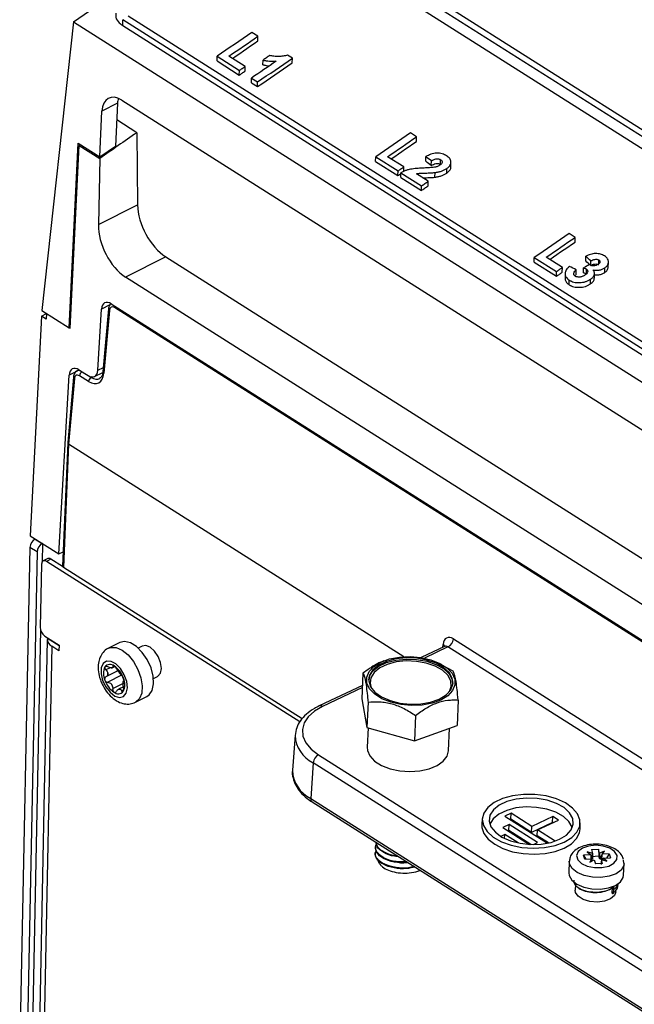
# Model space of a CAD drawing. Header units: millimetres. Extents: x -1263 to 1500, y -1080 to 1468.
# Tile 37 of 166: x 770 to 857, y -874 to -734. Entities that reach past the tile are written whole.
import ezdxf

# ---------------------------------------------------------------- set-up
doc = ezdxf.new("R2010")
doc.units = ezdxf.units.MM

msp = doc.modelspace()

# ---------------------------------------------------------------- linework, layer by layer
at = {"color": 7, "linetype": 'Continuous', "lineweight": 25}
for p, q in [((808.132, -717.592), (1015.459, -849.06)), ((807.391, -718.092), (1014.718, -849.559)), ((807.331, -719.778), (1014.659, -851.245)), ((992.484, -864.722), (785.156, -733.255)), ((777.389, -734.084), (772.858, -775.187)), ((777.389, -734.084), (992.805, -870.681)), ((784.385, -734.61), (784.414, -733.766)), ((784.385, -734.61), (991.713, -866.078)), ((991.742, -865.233), (784.414, -733.766)), ((803.639, -736.129), (802.773, -735.58)), ((803.626, -736.797), (803.639, -736.129)), ((797.811, -739.644), (797.824, -738.976)), ((797.824, -738.976), (800.998, -740.988)), ((801.823, -740.421), (799.514, -738.957)), ((808.544, -739.239), (807.85, -738.799)), ((797.811, -739.644), (800.984, -741.656)), ((804.348, -740.185), (804.361, -739.517)), ((808.531, -739.907), (808.544, -739.239)), ((800.984, -741.656), (800.998, -740.988)), ((801.809, -741.089), (801.823, -740.421)), ((802.716, -742.754), (802.729, -742.086)), ((802.716, -742.754), (803.581, -743.303)), ((802.729, -742.086), (803.594, -742.635)), ((803.581, -743.303), (803.594, -742.635)), ((783.65, -745.661), (781.434, -746.777)), ((783.65, -745.661), (783.346, -751.77)), ((784.244, -745.223), (985.484, -872.83)), ((781.11, -753.298), (781.434, -746.777)), ((786.396, -749.861), (783.531, -748.045)), ((786.396, -749.861), (786.494, -760.152)), ((826.219, -750.447), (825.353, -749.898)), ((776.759, -777.66), (778.065, -751.367)), ((778.065, -751.367), (781.11, -753.298)), ((826.206, -751.115), (826.219, -750.447)), ((776.896, -777.727), (778.208, -751.672)), ((778.208, -751.672), (781.124, -753.521)), ((781.11, -753.298), (783.346, -751.77)), ((781.124, -753.521), (780.923, -762.953)), ((781.11, -753.298), (781.11, -753.298)), ((820.39, -753.962), (820.404, -753.293)), ((820.39, -753.962), (823.564, -755.974)), ((820.404, -753.293), (823.577, -755.306)), ((824.402, -754.739), (822.094, -753.275)), ((827.54, -753.931), (827.553, -753.263)), ((828.312, -754.543), (828.325, -753.875)), ((829.636, -754.378), (829.649, -753.71)), ((831.105, -754.729), (831.118, -754.061)), ((823.564, -755.974), (823.577, -755.306)), ((823.968, -756.23), (823.981, -755.562)), ((823.981, -755.562), (826.924, -757.428)), ((824.389, -755.407), (824.402, -754.739)), ((827.876, -756.774), (826.203, -755.713)), ((828.836, -756.198), (828.849, -755.529)), ((830.514, -755.623), (830.527, -754.955)), ((823.968, -756.23), (826.911, -758.096)), ((827.863, -757.442), (827.876, -756.774)), ((826.911, -758.096), (826.924, -757.428)), ((780.923, -762.953), (786.494, -760.152)), ((848.798, -764.765), (847.933, -764.216)), ((848.785, -765.433), (848.798, -764.765)), ((790.515, -767.537), (784.791, -770.415)), ((790.515, -767.537), (987.549, -892.477)), ((842.97, -768.28), (842.983, -767.611)), ((842.97, -768.28), (846.144, -770.292)), ((842.983, -767.611), (846.157, -769.624)), ((846.982, -769.057), (844.674, -767.593)), ((850.296, -768.128), (850.309, -767.46)), ((851.019, -768.774), (851.032, -768.106)), ((852.149, -768.548), (852.161, -767.985)), ((853.514, -769.018), (853.527, -768.35)), ((846.144, -770.292), (846.157, -769.624)), ((846.969, -769.725), (846.982, -769.057)), ((848.936, -770.051), (848.949, -769.382)), ((849.974, -769.796), (849.987, -769.128)), ((850.387, -769.965), (850.401, -769.297)), ((852.998, -769.778), (853.011, -769.11)), ((853.514, -769.018), (853.51, -768.913)), ((983.258, -896.263), (784.791, -770.415)), ((847.363, -769.932), (847.35, -770.601)), ((847.94, -771.515), (847.953, -770.847)), ((850.974, -771.395), (850.987, -770.727)), ((851.527, -770.573), (851.54, -769.905)), ((772.858, -775.187), (776.759, -777.66)), ((780.854, -783.68), (781.356, -774.989)), ((782.363, -774.952), (781.577, -783.896)), ((782.493, -775.16), (781.707, -784.104)), ((782.762, -774.225), (984.931, -902.422)), ((985.385, -902.959), (783.22, -774.766)), ((772.81, -775.986), (771.235, -807.272)), ((772.81, -775.986), (773.524, -775.627)), ((773.484, -776.413), (772.81, -775.986)), ((773.525, -775.609), (773.484, -776.413)), ((776.759, -777.66), (776.763, -777.658)), ((776.764, -777.643), (776.763, -777.658)), ((776.904, -777.573), (776.764, -777.643)), ((776.896, -777.727), (776.764, -777.643)), ((778.199, -783.651), (777.919, -783.784)), ((778.16, -783.626), (779.449, -784.444)), ((775.285, -809.84), (776.755, -784.39)), ((777.377, -784.653), (776.556, -793.997)), ((777.507, -784.861), (776.685, -794.208)), ((779.523, -785.284), (778.234, -784.467)), ((780.388, -784.578), (781.562, -783.988)), ((781.577, -783.896), (781.528, -784.197)), ((776.555, -794.005), (775.811, -811.581)), ((776.686, -794.208), (775.942, -811.777)), ((776.686, -794.208), (776.685, -794.208)), ((824.428, -824.482), (776.686, -794.208)), ((771.235, -807.272), (775.285, -809.84)), ((771.177, -808.919), (769.722, -880.351)), ((772.188, -809.56), (771.177, -808.919)), ((771.932, -807.723), (771.941, -807.719)), ((771.932, -807.723), (772.943, -808.365)), ((772.606, -808.151), (772.607, -808.141)), ((772.943, -808.365), (772.606, -808.151)), ((772.951, -808.36), (772.897, -811.015)), ((772.943, -808.365), (772.943, -808.365)), ((772.951, -808.369), (772.943, -808.365)), ((772.188, -809.56), (770.733, -880.992)), ((775.285, -809.84), (775.898, -809.532)), ((772.835, -811.306), (772.652, -820.291)), ((773.708, -810.515), (773.06, -810.84)), ((774.174, -810.584), (773.526, -810.91)), ((809.588, -833.777), (773.526, -810.91)), ((775.815, -811.625), (774.174, -810.584)), ((809.937, -833.334), (775.942, -811.777)), ((772.701, -820.653), (771.32, -888.427)), ((773.309, -821.543), (775.331, -822.825)), ((773.65, -822.029), (772.29, -888.796)), ((774.303, -823.008), (772.943, -889.775)), ((775.329, -822.922), (773.669, -821.87)), ((775.314, -823.649), (774.303, -823.008)), ((775.331, -822.825), (775.314, -823.649)), ((783.962, -822.476), (782.342, -823.291)), ((787.176, -822.97), (786.598, -823.261)), ((830.215, -823.037), (826.889, -824.613)), ((934.276, -888.787), (830.689, -823.102)), ((831.462, -821.941), (935.049, -887.626)), ((782.896, -826.053), (783.26, -825.87)), ((821.527, -825.085), (821.427, -825.125)), ((829.789, -825.573), (829.507, -825.431)), ((831.425, -826.553), (829.743, -825.661)), ((783.714, -826.487), (781.973, -827.363)), ((788.768, -827.577), (789.347, -827.286)), ((818.592, -826.849), (818.436, -830.466)), ((818.517, -828.58), (812.363, -831.497)), ((784.483, -828.766), (783.777, -829.121)), ((786.205, -830.975), (787.826, -830.16)), ((818.436, -830.466), (819.15, -834.575)), ((819.306, -830.958), (819.15, -834.575)), ((832.139, -830.663), (831.982, -834.28)), ((826.08, -832.865), (825.923, -836.482)), ((825.923, -836.482), (831.982, -834.28)), ((808.924, -835.638), (808.549, -840.654)), ((819.15, -834.575), (825.923, -836.482)), ((819.306, -834.619), (819.186, -837.387)), ((830.775, -837.889), (830.915, -834.667)), ((812.263, -838.437), (903.929, -896.564)), ((811.49, -839.599), (811.156, -844.678)), ((903.157, -897.725), (811.49, -839.599)), ((811.156, -844.678), (902.823, -902.804)), ((811.358, -845.173), (903.025, -903.299)), ((839.67, -846.768), (838.785, -847.188)), ((839.633, -847.622), (839.67, -846.768)), ((842.636, -848.649), (839.67, -846.768)), ((835.578, -847.549), (835.516, -848.381)), ((838.785, -847.188), (844.857, -851.038)), ((839.633, -847.622), (839.54, -847.666)), ((842.598, -849.503), (839.633, -847.622)), ((845.587, -848.087), (842.598, -849.503)), ((845.624, -847.233), (842.636, -848.649)), ((843.445, -849.162), (846.433, -847.746)), ((845.587, -848.087), (845.624, -847.233)), ((845.641, -848.121), (845.587, -848.087)), ((846.433, -847.746), (845.624, -847.233)), ((849.501, -848.987), (849.51, -848.152)), ((839.395, -848.392), (838.51, -848.812)), ((838.51, -848.812), (842.3, -851.215)), ((839.357, -849.246), (839.265, -849.29)), ((839.357, -849.246), (839.395, -848.392)), ((842.475, -851.223), (839.357, -849.246)), ((843.439, -850.957), (839.395, -848.392)), ((842.598, -849.503), (842.636, -848.649)), ((843.372, -849.994), (843.445, -849.162)), ((845.941, -850.745), (843.445, -849.162)), ((838.783, -849.803), (838.21, -850.074)), ((838.758, -850.369), (838.783, -849.803)), ((840.68, -851.006), (838.783, -849.803)), ((842.862, -851.23), (843.439, -850.957)), ((844.979, -851.013), (843.372, -849.994)), ((820.337, -852.415), (820.332, -852.519)), ((820.373, -851.581), (820.368, -851.685)), ((851.263, -852.524), (850.498, -852.291)), ((850.498, -852.291), (851.005, -852.711)), ((851.106, -851.961), (852.123, -851.904)), ((851.106, -851.961), (851.263, -852.524)), ((852.28, -852.467), (852.123, -851.904)), ((852.123, -851.904), (852.158, -852.868)), ((852.97, -852.19), (852.28, -852.467)), ((852.634, -852.62), (852.97, -852.19)), ((847.966, -853.613), (847.894, -855.281)), ((851.005, -852.711), (849.993, -852.767)), ((850.151, -853.333), (849.993, -852.767)), ((849.993, -852.767), (850.308, -853.324)), ((850.151, -853.333), (851.163, -853.277)), ((851.163, -853.277), (850.903, -853.739)), ((850.903, -853.739), (851.516, -853.43)), ((851.141, -852.924), (852.158, -852.868)), ((851.516, -853.43), (851.674, -853.993)), ((852.691, -853.936), (851.674, -853.993)), ((852.26, -853.232), (852.158, -852.868)), ((852.388, -853.277), (852.432, -853.259)), ((852.761, -853.337), (852.531, -853.349)), ((852.691, -853.936), (852.534, -853.373)), ((852.534, -853.373), (853.298, -853.606)), ((853.645, -852.564), (852.634, -852.62)), ((852.792, -853.186), (853.803, -853.13)), ((853.298, -853.606), (852.792, -853.186)), ((853.645, -852.564), (853.28, -853.159)), ((853.645, -852.564), (853.803, -853.13)), ((855.686, -855.618), (855.759, -853.951)), ((855.735, -853.908), (855.699, -853.478)), ((848.823, -856.935), (848.789, -857.717)), ((854.058, -858.175), (854.094, -857.339)), ((854.175, -857.379), (854.12, -857.352)), ((854.266, -858.107), (854.319, -857.621)), ((854.344, -857.233), (854.348, -857.149)), ((854.584, -857.968), (854.595, -857.699)), ((854.917, -857.007), (854.93, -856.791)), ((854.058, -858.175), (854.088, -858.189))]:
    msp.add_line(p, q, dxfattribs=at)
at = {"color": 250, "linetype": 'Continuous', "lineweight": 25}
for p, q in [((782.555, -774.386), (781.356, -774.989)), ((780.854, -783.68), (781.63, -783.29)), ((777.794, -783.867), (776.755, -784.39)), ((779.711, -784.578), (779.91, -784.704)), ((780.024, -784.649), (779.91, -784.704)), ((830.689, -823.102), (827.329, -824.695)), ((829.969, -823.154), (830.006, -822.728)), ((783.125, -825.782), (782.975, -825.858)), ((782.581, -826.05), (781.979, -826.352)), ((784.23, -827.132), (782.247, -828.129)), ((784.443, -828.32), (782.954, -829.069)), ((784.528, -829.187), (784.224, -829.34)), ((818.505, -828.876), (812.827, -831.567))]:
    msp.add_line(p, q, dxfattribs=at)
at = {"color": 7, "linetype": 'Continuous', "lineweight": 25, "flags": 128}
for points in [[(802.773, -735.58), (802.155, -736.004), (801.536, -736.428), (800.917, -736.852), (800.298, -737.276), (799.68, -737.701), (799.061, -738.125), (798.442, -738.55), (797.824, -738.976)], [(799.514, -738.957), (800.03, -738.603), (800.545, -738.249), (801.061, -737.896), (801.577, -737.542), (802.092, -737.189), (802.608, -736.835), (803.123, -736.482), (803.639, -736.129)], [(800.013, -739.274), (800.017, -739.272), (800.532, -738.918), (801.048, -738.564), (801.563, -738.21), (802.079, -737.857), (802.595, -737.503), (803.11, -737.15), (803.626, -736.797)], [(805.313, -738.864), (805.194, -738.946), (805.075, -739.027), (804.956, -739.109), (804.837, -739.191), (804.718, -739.272), (804.599, -739.354), (804.48, -739.435), (804.361, -739.517)], [(806.252, -739.667), (805.812, -739.969), (805.371, -740.271), (804.931, -740.573), (804.49, -740.875), (804.05, -741.178), (803.61, -741.48), (803.169, -741.783), (802.729, -742.086)], [(803.581, -743.303), (804.2, -742.878), (804.818, -742.453), (805.437, -742.028), (806.056, -741.603), (806.674, -741.179), (807.293, -740.755), (807.912, -740.331), (808.531, -739.907)], [(803.594, -742.635), (804.213, -742.209), (804.831, -741.784), (805.45, -741.36), (806.069, -740.935), (806.687, -740.511), (807.306, -740.087), (807.925, -739.663), (808.544, -739.239)], [(800.984, -741.656), (801.088, -741.585), (801.191, -741.515), (801.294, -741.444), (801.397, -741.373), (801.5, -741.302), (801.603, -741.231), (801.706, -741.16), (801.809, -741.089)], [(800.998, -740.988), (801.101, -740.917), (801.204, -740.846), (801.307, -740.775), (801.41, -740.704), (801.513, -740.634), (801.616, -740.563), (801.719, -740.492), (801.823, -740.421)], [(825.353, -749.898), (824.734, -750.322), (824.116, -750.746), (823.497, -751.17), (822.878, -751.594), (822.259, -752.019), (821.641, -752.443), (821.022, -752.868), (820.404, -753.293)], [(822.094, -753.275), (822.61, -752.921), (823.125, -752.567), (823.641, -752.214), (824.156, -751.86), (824.672, -751.507), (825.187, -751.153), (825.703, -750.8), (826.219, -750.447)], [(822.593, -753.592), (822.596, -753.589), (823.112, -753.236), (823.627, -752.882), (824.143, -752.528), (824.659, -752.175), (825.174, -751.821), (825.69, -751.468), (826.206, -751.115)], [(823.564, -755.974), (823.667, -755.903), (823.77, -755.832), (823.873, -755.762), (823.977, -755.691), (823.979, -755.689)], [(823.577, -755.306), (823.68, -755.235), (823.783, -755.164), (823.887, -755.093), (823.99, -755.022), (824.093, -754.951), (824.196, -754.881), (824.299, -754.81), (824.402, -754.739)], [(826.924, -757.428), (827.043, -757.346), (827.162, -757.264), (827.281, -757.183), (827.4, -757.101), (827.519, -757.019), (827.638, -756.937), (827.757, -756.856), (827.876, -756.774)], [(826.911, -758.096), (827.03, -758.015), (827.149, -757.933), (827.268, -757.851), (827.387, -757.769), (827.506, -757.687), (827.625, -757.606), (827.744, -757.524), (827.863, -757.442)], [(847.933, -764.216), (847.314, -764.64), (846.695, -765.064), (846.076, -765.488), (845.458, -765.912), (844.839, -766.336), (844.22, -766.761), (843.602, -767.186), (842.983, -767.611)], [(844.674, -767.593), (845.189, -767.239), (845.705, -766.885), (846.22, -766.531), (846.736, -766.178), (847.251, -765.824), (847.767, -765.471), (848.283, -765.118), (848.798, -764.765)], [(845.173, -767.91), (845.176, -767.907), (845.692, -767.553), (846.207, -767.2), (846.723, -766.846), (847.238, -766.492), (847.754, -766.139), (848.27, -765.786), (848.785, -765.433)], [(846.144, -770.292), (846.247, -770.221), (846.35, -770.15), (846.453, -770.079), (846.556, -770.008), (846.659, -769.938), (846.762, -769.867), (846.866, -769.796), (846.969, -769.725)], [(846.157, -769.624), (846.26, -769.553), (846.363, -769.482), (846.466, -769.411), (846.569, -769.34), (846.672, -769.269), (846.776, -769.198), (846.879, -769.128), (846.982, -769.057)], [(773.526, -810.91), (773.394, -810.842), (773.267, -810.809), (773.148, -810.811), (773.044, -810.849), (772.958, -810.921), (772.893, -811.024), (772.851, -811.154), (772.835, -811.306)], [(788.416, -826.07), (787.883, -824.906), (787.173, -823.868), (786.349, -823.048), (785.485, -822.518), (784.657, -822.326), (783.962, -822.476)], [(789.89, -826.16), (789.781, -825.32), (789.442, -824.45), (788.922, -823.683), (788.302, -823.137), (787.676, -822.893), (787.176, -822.97)], [(821.141, -825.253), (822.381, -824.803), (823.796, -824.536), (825.304, -824.467), (826.818, -824.602), (828.249, -824.931), (829.515, -825.435), (830.542, -826.086), (831.27, -826.846), (831.657, -827.67), (831.68, -828.511), (831.338, -829.319), (830.652, -830.048), (829.66, -830.655), (828.42, -831.105), (827.005, -831.372), (825.497, -831.441), (823.983, -831.307), (822.551, -830.978), (821.285, -830.473), (820.258, -829.822), (819.53, -829.062), (819.144, -828.238), (819.12, -827.398), (819.462, -826.589), (820.149, -825.861), (821.141, -825.253)], [(781.523, -827.852), (781.971, -828.778), (782.579, -829.557), (783.267, -830.085), (783.941, -830.289), (784.511, -830.141), (784.898, -829.663), (785.052, -828.919), (784.951, -828.008), (784.609, -827.054), (784.072, -826.187), (783.413, -825.522), (782.72, -825.15), (782.087, -825.121), (781.6, -825.439), (781.325, -826.061), (781.298, -826.903), (781.523, -827.852)], [(819.404, -827.778), (819.519, -827.279), (820.003, -826.509), (820.826, -825.84), (821.936, -825.314), (823.263, -824.964), (824.723, -824.813), (826.226, -824.87), (827.677, -825.131), (828.984, -825.58), (830.065, -826.188), (830.853, -826.918), (831.298, -827.724), (831.389, -828.297)], [(829.444, -830.519), (830.418, -829.916), (831.077, -829.191), (831.379, -828.387), (831.305, -827.557), (830.86, -826.752), (830.072, -826.022), (828.991, -825.413), (827.684, -824.964), (826.233, -824.703), (824.731, -824.646), (823.27, -824.798), (821.943, -825.147), (820.833, -825.673), (820.01, -826.342), (819.526, -827.113), (819.411, -827.936), (819.673, -828.76), (820.294, -829.534), (821.236, -830.209), (822.44, -830.742), (823.829, -831.099), (825.318, -831.26), (826.811, -831.212), (828.216, -830.96), (829.444, -830.519)], [(830.903, -829.434), (831.165, -828.707), (831.094, -827.904), (830.664, -827.125), (829.902, -826.419), (828.857, -825.831), (827.593, -825.397), (826.191, -825.145), (824.738, -825.09), (823.326, -825.236), (822.044, -825.574), (820.971, -826.082), (820.176, -826.729), (819.708, -827.474), (819.597, -828.27), (819.768, -828.905)], [(787.826, -830.16), (788.146, -829.937), (788.584, -829.279), (788.783, -828.358), (788.726, -827.256), (788.416, -826.07)], [(789.347, -827.286), (789.384, -827.266), (789.75, -826.844), (789.89, -826.16)], [(812.827, -831.567), (811.669, -832.242), (810.784, -833.037), (810.207, -833.921), (809.959, -834.86), (810.051, -835.817), (810.478, -836.756), (811.225, -837.641), (812.263, -838.437)], [(819.186, -837.387), (819.221, -837.822), (819.563, -838.611), (820.245, -839.34), (821.225, -839.961), (822.441, -840.436), (823.816, -840.736), (825.265, -840.841), (826.696, -840.745), (828.019, -840.453), (829.151, -839.985), (830.021, -839.369), (830.574, -838.645), (830.775, -837.889)], [(847.242, -850.898), (848.302, -850.255), (849.051, -849.486), (849.45, -848.633), (849.476, -847.741), (849.128, -846.859), (848.425, -846.033), (847.405, -845.31), (846.123, -844.726), (844.647, -844.315), (843.058, -844.098), (841.442, -844.087), (839.884, -844.282), (838.47, -844.674), (837.275, -845.24), (836.364, -845.95), (835.787, -846.767), (835.573, -847.645), (835.735, -848.538), (836.264, -849.398), (837.131, -850.178), (838.29, -850.836), (839.678, -851.336), (841.221, -851.653), (842.835, -851.768), (844.433, -851.675), (845.929, -851.38), (847.242, -850.898)], [(846.585, -850.481), (847.559, -849.879), (848.218, -849.154), (848.52, -848.35), (848.446, -847.52), (848.001, -846.714), (847.214, -845.984), (846.132, -845.376), (844.825, -844.927), (843.375, -844.666), (841.872, -844.609), (840.411, -844.76), (839.084, -845.11), (837.974, -845.636), (837.152, -846.305), (836.667, -847.075), (836.552, -847.899), (836.814, -848.723), (837.435, -849.497), (838.377, -850.172), (839.581, -850.705), (840.97, -851.062), (842.459, -851.222), (843.953, -851.175), (845.357, -850.923), (846.585, -850.481)], [(848.377, -848.853), (848.353, -848.773), (847.911, -847.973), (847.129, -847.248), (846.054, -846.643), (844.756, -846.197), (843.315, -845.938), (841.822, -845.882), (840.371, -846.032), (839.052, -846.379), (837.95, -846.901), (837.133, -847.566), (836.652, -848.332), (836.647, -848.345)], [(835.516, -848.381), (835.526, -848.799), (835.805, -849.658), (836.42, -850.471), (837.34, -851.198), (838.52, -851.802), (839.899, -852.254), (841.409, -852.53), (842.974, -852.616), (844.515, -852.508), (845.956, -852.212), (847.223, -851.743), (848.254, -851.123), (848.997, -850.384), (849.414, -849.564), (849.501, -848.987)], [(854.762, -852.789), (854.408, -852.224), (853.714, -851.757), (852.776, -851.451), (851.719, -851.347), (850.686, -851.46), (849.817, -851.773), (849.229, -852.245), (849.002, -852.812), (849.165, -853.398), (849.698, -853.923), (850.528, -854.316), (851.543, -854.525), (852.606, -854.52), (853.574, -854.304), (854.315, -853.904), (854.73, -853.375), (854.762, -852.789)], [(847.894, -855.281), (847.939, -855.664), (848.312, -856.316), (849.026, -856.883), (850.011, -857.309), (851.17, -857.554), (852.389, -857.592), (853.55, -857.421), (854.538, -857.057), (855.258, -856.536), (855.638, -855.908), (855.686, -855.618)], [(854.584, -857.968), (854.39, -858.5), (853.83, -858.983), (852.981, -859.312), (851.957, -859.443), (850.896, -859.357), (849.942, -859.067), (849.224, -858.611), (848.838, -858.052), (848.789, -857.717)]]:
    msp.add_lwpolyline(points, dxfattribs=at)
at = {"color": 250, "linetype": 'Continuous', "lineweight": 25, "flags": 128}
for points in [[(782.354, -823.285), (782.66, -823.178), (783.441, -823.193), (784.297, -823.558), (785.15, -824.241), (785.926, -825.18), (786.555, -826.294), (786.981, -827.481), (787.166, -828.638), (787.095, -829.661), (786.773, -830.46), (786.228, -830.963), (786.2, -830.977)], [(855.759, -853.924), (855.71, -854.24), (855.33, -854.868), (854.611, -855.39), (853.622, -855.754), (852.461, -855.925), (851.242, -855.886), (850.083, -855.642), (849.099, -855.215), (848.385, -854.648), (848.011, -853.997), (847.966, -853.609)]]:
    msp.add_lwpolyline(points, dxfattribs=at)
at = {"color": 250, "linetype": 'Continuous', "lineweight": 25}
for centre, radius, start, end in [((782.592, -774.953), 0.229, 179.6854, 244.31366), ((783.879, -774.821), 0.661, 155.92707, 175.24796), ((777.606, -784.654), 0.229, 179.6854, 244.31366), ((778.98, -784.543), 0.75, 121.12096, 174.20928), ((781.806, -783.897), 0.229, 179.70208, 244.31177), ((829.713, -823.224), 0.576, 20.72883, 59.4117), ((812.532, -831.948), 0.482, 52.30527, 110.56197), ((813.524, -835.464), 4.608, 182.77647, 243.80671), ((811.662, -844.76), 0.513, 170.8068, 233.66225)]:
    msp.add_arc(centre, radius, start, end, dxfattribs=at)
at = {"color": 7, "linetype": 'Continuous', "lineweight": 25}
for centre, radius, start, end in [((780.262, -785.357), 0.742, 118.34686, 174.37687), ((772.655, -809.016), 1.481, 119.20399, 176.23177), ((773.666, -809.658), 1.481, 119.20399, 176.23177), ((773.88, -810.957), 0.475, 51.82225, 111.29931), ((774.222, -820.265), 1.57, 180.94464, 234.46113), ((774.781, -821.997), 1.118, 173.47351, 244.74304), ((829.984, -821.796), 1.485, 298.34686, 354.37687), ((782.574, -826.494), 0.913, 49.03672, 142.20137), ((781.222, -828.631), 3.434, 18.43243, 55.39484), ((783.849, -826.883), 2.21, 154.5895, 204.67016), ((783.911, -826.92), 1.665, 177.24079, 182.01887), ((781.379, -826.904), 0.871, 355.0592, 4.20046), ((782.862, -826.662), 0.594, 90.86841, 100.36968), ((782.773, -825.766), 0.312, 266.54673, 284.69136), ((781.804, -828.322), 2.625, 35.15001, 38.67726), ((784.998, -825.923), 1.373, 213.5396, 220.28766), ((785.099, -826.719), 3.434, 198.43243, 235.39484), ((784.886, -826.843), 2.625, 215.15001, 218.67726), ((781.693, -829.242), 1.373, 33.5396, 40.28766), ((785.312, -828.262), 0.871, 175.0592, 184.20046), ((782.78, -828.245), 1.665, 357.24079, 2.01887), ((782.472, -828.468), 2.21, 334.5895, 24.67016), ((783.747, -828.857), 0.913, 229.03672, 322.20137), ((783.917, -829.399), 0.312, 86.54673, 104.69136), ((783.829, -828.503), 0.594, 270.86841, 280.36968), ((812.968, -839.744), 1.485, 118.34686, 174.37687), ((813.208, -840.492), 4.662, 181.98671, 243.88095), ((851.593, -854.009), 0.8, 115.94867, 121.71734), ((851.904, -854.449), 1.267, 67.57648, 73.70182), ((852.021, -854.18), 0.974, 58.48219, 65.74796), ((854.154, -858.097), 0.113, 234.6497, 354.77038), ((854.057, -857.613), 0.261, 358.16531, 63.28358), ((854.233, -857.234), 0.111, 239.04173, 0.71597)]:
    msp.add_arc(centre, radius, start, end, dxfattribs=at)
for centre, major_axis, ratio, start_param, end_param in [((784.127, -748.545), (-1.743, 3.6), 0.5721052, 5.5376455, 7.0909885), ((786.343, -747.429), (-1.743, 3.6), 0.5721052, 0.5817846, 0.8078032), ((1067.767, -2554.282), (1242.882, 2029.906), 0.6123012, 0.9461542, 0.9491933), ((1009.662, -2517.437), (1304.906, 1990.593), 0.592551, 0.9676938, 0.9677867), ((-1612.008, -853.343), (14709.799, -11466.439), 0.0850441, 1.4706925, 1.4707456), ((-1612.008, -853.343), (14714.704, -11470.263), 0.0850441, 1.4707475, 1.4708006), ((790.538, -762.63), (-2.776, 5.32), 0.5527948, 0.8257848, 2.3791278), ((784.969, -765.43), (-2.611, 5.403), 0.5725452, 0.8431157, 2.3964587), ((-654.411, -1460.559), (8952.109, -7895.17), 0.1270915, 1.5145106, 1.514592), ((-654.411, -1460.559), (8955.094, -7897.803), 0.1270915, 1.5145657, 1.514647), ((3258.091, -3941.491), (14910.076, -7543.468), 0.1067857, 1.7868212, 1.7868879), ((1132.153, -2593.426), (1519.617, 1869.357), 0.6626758, 1.0308462, 1.031284), ((782.702, -775.887), (-0.87, 1.801), 0.5725452, 5.5380514, 7.0826678), ((783.165, -775.609), (-0.406, 0.914), 0.5915844, 5.5567786, 7.101395), ((778.101, -785.288), (-0.87, 1.801), 0.5725452, 5.5380514, 7.0826678), ((779.508, -782.782), (-0.87, 1.801), 0.5725452, 2.3964587, 3.9410751), ((778.179, -785.31), (-0.406, 0.914), 0.5915844, 5.5567786, 7.101395), ((779.69, -782.756), (-1.219, 2.742), 0.5915844, 2.4151859, 3.9598023), ((777.054, -794.033), (0.499, -0.032), 0.5665808, 3.1287498, 3.9169577), ((776.31, -811.602), (0.5, -0.022), 0.5513784, 3.1421141, 3.9060067), ((831.351, -823.627), (-0.812, 1.828), 0.5915844, 5.5567786, 7.101395), ((852.011, -853.139), (0.54, 3.873), 0.2130065, 1.441059, 1.6540268), ((851.698, -853.517), (-0.382, 3.725), 0.1900114, 4.7574835, 4.9787717), ((851.636, -853.918), (-0.668, 3.009), 0.1272744, 1.1300339, 1.3573216), ((851.6, -853.787), (-0.686, 3.44), 0.0950174, 1.4028826, 1.4913925), ((852.133, -853.56), (1.04, 3.153), 0.0574242, 4.8164349, 5.0338863), ((852.083, -853.761), (0.838, 3.522), 0.1568381, 4.8419793, 4.9134586)]:
    msp.add_ellipse(centre, major_axis=major_axis, ratio=ratio, start_param=start_param, end_param=end_param, dxfattribs=at)
at = {"color": 250, "linetype": 'Continuous', "lineweight": 25}
for centre, major_axis, ratio, start_param, end_param in [((778.547, -785.146), (-0.621, 1.366), 0.5869024, 5.7737816, 6.2812608), ((780.058, -782.592), (-1.004, 2.29), 0.5943671, 2.4182286, 3.1830171), ((830.614, -823.954), (-0.383, 0.925), 0.6052874, 5.5725796, 6.3133472)]:
    msp.add_ellipse(centre, major_axis=major_axis, ratio=ratio, start_param=start_param, end_param=end_param, dxfattribs=at)
at = {"color": 7, "linetype": 'Continuous', "lineweight": 25}
for points in [[(777.389, -734.084), (842.122, -689.32), (907.218, -648.339), (972.614, -611.181)], [(782.246, -826.979), (782.223, -827.145), (782.117, -827.281), (781.973, -827.363)], [(782.755, -826.078), (782.619, -826.076), (782.438, -826.022), (782.262, -825.928)], [(783.853, -826.682), (783.733, -826.518), (783.615, -826.349), (783.532, -826.2)], [(782.837, -828.484), (782.94, -828.656), (782.973, -828.868), (782.954, -829.069)], [(784.444, -828.187), (784.45, -828.03), (784.471, -827.936), (784.513, -827.906)], [(783.936, -829.088), (784.053, -829.099), (784.15, -829.195), (784.224, -829.34)], [(851.263, -852.524), (851.256, -852.778), (851.249, -853.034), (851.243, -853.289)], [(852.28, -852.467), (852.273, -852.722), (852.267, -852.977), (852.26, -853.232)], [(851.005, -852.711), (851.018, -852.951), (851.031, -853.192), (851.045, -853.432)], [(852.534, -853.373), (852.519, -853.602), (852.505, -853.831), (852.491, -854.059)], [(852.634, -852.62), (852.6, -852.863), (852.565, -853.106), (852.531, -853.349)]]:
    msp.add_open_spline(points, degree=3, dxfattribs=at)
for points, knots in [([(783.394, -732.844), (783.383, -733.038), (783.356, -733.529), (783.756, -734.145), (784.211, -734.481), (784.385, -734.61)], [0, 0, 0, 0, 0.28586982, 0.72649222, 1, 1, 1, 1]), ([(807.85, -738.799), (807.748, -738.835), (807.645, -738.868), (807.434, -738.921), (807.327, -738.942), (807.111, -738.977), (807, -738.989), (806.781, -739.004), (806.672, -739.007), (806.348, -739.005), (806.135, -738.994), (805.817, -738.962), (805.713, -738.949), (805.509, -738.913), (805.411, -738.889), (805.313, -738.864)], [0, 0, 0, 0, 0.125, 0.125, 0.25, 0.25, 0.375, 0.375, 0.5, 0.5, 0.75, 0.75, 0.875, 0.875, 1, 1, 1, 1]), ([(804.348, -740.185), (804.496, -740.218), (804.793, -740.283), (805.11, -740.328), (805.275, -740.334), (805.28, -740.334)], [0, 0, 0, 0, 0.4924521, 0.9852037, 1, 1, 1, 1]), ([(804.361, -739.517), (804.435, -739.535), (804.508, -739.552), (804.658, -739.584), (804.734, -739.597), (804.965, -739.634), (805.121, -739.653), (805.439, -739.679), (805.6, -739.685), (805.926, -739.685), (806.089, -739.677), (806.252, -739.667)], [0, 0, 0, 0, 0.125, 0.125, 0.25, 0.25, 0.5, 0.5, 0.75, 0.75, 1, 1, 1, 1]), ([(830.492, -753.157), (830.445, -753.128), (830.397, -753.099), (830.298, -753.044), (830.246, -753.019), (830.087, -752.948), (829.975, -752.906), (829.734, -752.838), (829.606, -752.811), (829.343, -752.779), (829.207, -752.771), (828.931, -752.779), (828.795, -752.795), (828.524, -752.849), (828.391, -752.888), (828.137, -752.976), (828.015, -753.027), (827.778, -753.139), (827.665, -753.2), (827.553, -753.263)], [0, 0, 0, 0, 0.0625, 0.0625, 0.125, 0.125, 0.25, 0.25, 0.375, 0.375, 0.5, 0.5, 0.625, 0.625, 0.75, 0.75, 0.875, 0.875, 1, 1, 1, 1]), ([(828.312, -754.543), (828.409, -754.484), (828.51, -754.428), (828.725, -754.329), (828.842, -754.287), (829.09, -754.24), (829.217, -754.239), (829.391, -754.27), (829.446, -754.286), (829.547, -754.327), (829.592, -754.353), (829.636, -754.378)], [0, 0, 0, 0, 0.25, 0.25, 0.5, 0.5, 0.75, 0.75, 0.875, 0.875, 1, 1, 1, 1]), ([(828.325, -753.875), (828.422, -753.816), (828.523, -753.76), (828.738, -753.661), (828.855, -753.619), (829.103, -753.572), (829.231, -753.571), (829.405, -753.602), (829.46, -753.618), (829.56, -753.659), (829.605, -753.685), (829.649, -753.71)], [0, 0, 0, 0, 0.25, 0.25, 0.5, 0.5, 0.75, 0.75, 0.875, 0.875, 1, 1, 1, 1]), ([(829.649, -753.71), (829.721, -753.761), (829.789, -753.813), (829.87, -753.945), (829.883, -754.02), (829.854, -754.168), (829.813, -754.241), (829.693, -754.376), (829.614, -754.435), (829.534, -754.494)], [0, 0, 0, 0, 0.25, 0.25, 0.5, 0.5, 0.75, 0.75, 1, 1, 1, 1]), ([(830.527, -754.955), (830.574, -754.922), (830.62, -754.889), (830.707, -754.82), (830.747, -754.784), (830.859, -754.673), (830.927, -754.593), (831.028, -754.431), (831.065, -754.348), (831.111, -754.179), (831.121, -754.093), (831.114, -753.925), (831.098, -753.842), (831.034, -753.683), (830.99, -753.607), (830.877, -753.465), (830.81, -753.397), (830.662, -753.271), (830.578, -753.214), (830.492, -753.157)], [0, 0, 0, 0, 0.0625, 0.0625, 0.125, 0.125, 0.25, 0.25, 0.375, 0.375, 0.5, 0.5, 0.625, 0.625, 0.75, 0.75, 0.875, 0.875, 1, 1, 1, 1]), ([(827.302, -754.889), (827.014, -754.901), (826.726, -754.915), (826.294, -754.948), (826.15, -754.961), (825.862, -754.991), (825.717, -755.008), (825.43, -755.052), (825.288, -755.078), (825.008, -755.144), (824.87, -755.183), (824.6, -755.273), (824.469, -755.323), (824.218, -755.434), (824.099, -755.498), (823.981, -755.562)], [0, 0, 0, 0, 0.25, 0.25, 0.375, 0.375, 0.5, 0.5, 0.625, 0.625, 0.75, 0.75, 0.875, 0.875, 1, 1, 1, 1]), ([(826.203, -755.713), (826.313, -755.69), (826.422, -755.668), (826.587, -755.648), (826.642, -755.642), (826.752, -755.633), (826.807, -755.63), (827.083, -755.617), (827.304, -755.61), (827.745, -755.599), (827.966, -755.594), (828.407, -755.572), (828.628, -755.559), (828.849, -755.529)], [0, 0, 0, 0, 0.125, 0.125, 0.1875, 0.1875, 0.25, 0.25, 0.5, 0.5, 0.75, 0.75, 1, 1, 1, 1]), ([(828.79, -754.777), (828.543, -754.819), (828.295, -754.835), (827.798, -754.866), (827.55, -754.877), (827.302, -754.889)], [0, 0, 0, 0, 0.5, 0.5, 1, 1, 1, 1]), ([(829.534, -754.494), (829.48, -754.527), (829.427, -754.561), (829.311, -754.62), (829.25, -754.646), (829.124, -754.692), (829.059, -754.713), (828.926, -754.748), (828.858, -754.762), (828.79, -754.777)], [0, 0, 0, 0, 0.25, 0.25, 0.5, 0.5, 0.75, 0.75, 1, 1, 1, 1]), ([(828.836, -756.198), (828.989, -756.175), (829.142, -756.15), (829.444, -756.085), (829.593, -756.047), (829.881, -755.953), (830.019, -755.898), (830.213, -755.804), (830.276, -755.771), (830.398, -755.7), (830.456, -755.661), (830.514, -755.623)], [0, 0, 0, 0, 0.25, 0.25, 0.5, 0.5, 0.75, 0.75, 0.875, 0.875, 1, 1, 1, 1]), ([(828.849, -755.529), (829.003, -755.507), (829.155, -755.482), (829.457, -755.417), (829.606, -755.379), (829.895, -755.285), (830.032, -755.23), (830.226, -755.136), (830.289, -755.103), (830.411, -755.031), (830.469, -754.993), (830.527, -754.955)], [0, 0, 0, 0, 0.25, 0.25, 0.5, 0.5, 0.75, 0.75, 0.875, 0.875, 1, 1, 1, 1]), ([(830.514, -755.623), (830.657, -755.507), (830.945, -755.274), (831.112, -754.942), (831.091, -754.765), (831.087, -754.729)], [0, 0, 0, 0, 0.4399853, 0.8843637, 1, 1, 1, 1]), ([(827.116, -756.292), (827.155, -756.288), (827.462, -756.256), (828.033, -756.275), (828.568, -756.223), (828.836, -756.198)], [0, 0, 0, 0, 0.06918948, 0.5339809, 1, 1, 1, 1]), ([(852.978, -767.415), (852.892, -767.364), (852.805, -767.314), (852.614, -767.228), (852.513, -767.192), (852.296, -767.132), (852.181, -767.108), (851.946, -767.076), (851.825, -767.069), (851.576, -767.072), (851.453, -767.084), (851.21, -767.126), (851.088, -767.157), (850.855, -767.229), (850.742, -767.27), (850.522, -767.36), (850.416, -767.41), (850.309, -767.46)], [0, 0, 0, 0, 0.125, 0.125, 0.25, 0.25, 0.375, 0.375, 0.5, 0.5, 0.625, 0.625, 0.75, 0.75, 0.875, 0.875, 1, 1, 1, 1]), ([(851.032, -768.106), (851.117, -768.06), (851.203, -768.015), (851.389, -767.942), (851.491, -767.912), (851.697, -767.881), (851.803, -767.878), (851.951, -767.9), (851.999, -767.911), (852.085, -767.942), (852.123, -767.964), (852.161, -767.985)], [0, 0, 0, 0, 0.25, 0.25, 0.5, 0.5, 0.75, 0.75, 0.875, 0.875, 1, 1, 1, 1]), ([(852.161, -767.985), (852.189, -768.005), (852.218, -768.025), (852.267, -768.07), (852.286, -768.095), (852.331, -768.176), (852.338, -768.236), (852.314, -768.355), (852.282, -768.414), (852.19, -768.523), (852.126, -768.571), (852.062, -768.618)], [0, 0, 0, 0, 0.125, 0.125, 0.25, 0.25, 0.5, 0.5, 0.75, 0.75, 1, 1, 1, 1]), ([(853.527, -768.35), (853.53, -768.305), (853.534, -768.26), (853.532, -768.17), (853.527, -768.126), (853.499, -767.994), (853.465, -767.91), (853.367, -767.751), (853.303, -767.676), (853.156, -767.537), (853.068, -767.476), (852.978, -767.415)], [0, 0, 0, 0, 0.125, 0.125, 0.25, 0.25, 0.5, 0.5, 0.75, 0.75, 1, 1, 1, 1]), ([(853.011, -769.11), (853.086, -769.057), (853.158, -769.002), (853.28, -768.882), (853.333, -768.82), (853.418, -768.69), (853.452, -768.623), (853.503, -768.487), (853.516, -768.419), (853.527, -768.35)], [0, 0, 0, 0, 0.25, 0.25, 0.5, 0.5, 0.75, 0.75, 1, 1, 1, 1]), ([(847.967, -768.914), (847.923, -768.951), (847.879, -768.989), (847.797, -769.065), (847.758, -769.105), (847.649, -769.224), (847.584, -769.307), (847.426, -769.567), (847.368, -769.746), (847.361, -770.015), (847.371, -770.103), (847.408, -770.231), (847.422, -770.273), (847.461, -770.355), (847.484, -770.396), (847.563, -770.514), (847.627, -770.587), (847.738, -770.69), (847.778, -770.724), (847.863, -770.787), (847.908, -770.817), (847.953, -770.847)], [0, 0, 0, 0, 0.0625, 0.0625, 0.125, 0.125, 0.25, 0.25, 0.5, 0.5, 0.625, 0.625, 0.6875, 0.6875, 0.75, 0.75, 0.875, 0.875, 0.9375, 0.9375, 1, 1, 1, 1]), ([(848.796, -770.291), (848.756, -770.263), (848.716, -770.234), (848.653, -770.168), (848.63, -770.131), (848.58, -770.014), (848.577, -769.93), (848.619, -769.762), (848.669, -769.68), (848.79, -769.525), (848.869, -769.453), (848.949, -769.382)], [0, 0, 0, 0, 0.125, 0.125, 0.25, 0.25, 0.5, 0.5, 0.75, 0.75, 1, 1, 1, 1]), ([(849.974, -769.796), (850.048, -769.818), (850.122, -769.842), (850.227, -769.883), (850.262, -769.898), (850.327, -769.929), (850.357, -769.947), (850.387, -769.965)], [0, 0, 0, 0, 0.5, 0.5, 0.75, 0.75, 1, 1, 1, 1]), ([(849.987, -769.128), (850.061, -769.15), (850.135, -769.174), (850.24, -769.215), (850.275, -769.229), (850.34, -769.261), (850.37, -769.279), (850.401, -769.297)], [0, 0, 0, 0, 0.5, 0.5, 0.75, 0.75, 1, 1, 1, 1]), ([(850.401, -769.297), (850.437, -769.324), (850.474, -769.352), (850.53, -769.414), (850.551, -769.449), (850.588, -769.56), (850.583, -769.64), (850.532, -769.795), (850.482, -769.871), (850.351, -770.011), (850.268, -770.073), (850.184, -770.135)], [0, 0, 0, 0, 0.125, 0.125, 0.25, 0.25, 0.5, 0.5, 0.75, 0.75, 1, 1, 1, 1]), ([(852.062, -768.618), (851.973, -768.675), (851.882, -768.729), (851.664, -768.805), (851.545, -768.828), (851.37, -768.832), (851.313, -768.83), (851.202, -768.813), (851.15, -768.799), (851.05, -768.768), (851.003, -768.748), (850.915, -768.703), (850.875, -768.678), (850.836, -768.652)], [0, 0, 0, 0, 0.25, 0.25, 0.5, 0.5, 0.625, 0.625, 0.75, 0.75, 0.875, 0.875, 1, 1, 1, 1]), ([(850.987, -770.727), (851.052, -770.68), (851.116, -770.634), (851.23, -770.534), (851.281, -770.482), (851.372, -770.374), (851.411, -770.316), (851.475, -770.2), (851.498, -770.141), (851.53, -770.022), (851.539, -769.961), (851.541, -769.843), (851.532, -769.785), (851.498, -769.672), (851.473, -769.616), (851.41, -769.51), (851.367, -769.461), (851.324, -769.413)], [0, 0, 0, 0, 0.125, 0.125, 0.25, 0.25, 0.375, 0.375, 0.5, 0.5, 0.625, 0.625, 0.75, 0.75, 0.875, 0.875, 1, 1, 1, 1]), ([(851.019, -768.774), (851.104, -768.728), (851.19, -768.683), (851.376, -768.61), (851.477, -768.58), (851.684, -768.549), (851.79, -768.546), (851.938, -768.568), (851.986, -768.579), (852.072, -768.61), (852.11, -768.632), (852.147, -768.653)], [0, 0, 0, 0, 0.25, 0.25, 0.5, 0.5, 0.75, 0.75, 0.875, 0.875, 1, 1, 1, 1]), ([(851.324, -769.413), (851.395, -769.421), (851.467, -769.43), (851.612, -769.443), (851.685, -769.446), (851.906, -769.449), (852.058, -769.442), (852.356, -769.396), (852.503, -769.357), (852.707, -769.279), (852.773, -769.25), (852.896, -769.184), (852.954, -769.147), (853.011, -769.11)], [0, 0, 0, 0, 0.125, 0.125, 0.25, 0.25, 0.5, 0.5, 0.75, 0.75, 0.875, 0.875, 1, 1, 1, 1]), ([(851.536, -770.087), (851.712, -770.102), (852.041, -770.13), (852.534, -770.024), (852.834, -769.885), (852.974, -769.793), (852.998, -769.778)], [0, 0, 0, 0, 0.3444192, 0.6422219, 0.9404943, 1, 1, 1, 1]), ([(852.998, -769.778), (853.073, -769.725), (853.144, -769.67), (853.267, -769.55), (853.319, -769.488), (853.405, -769.358), (853.439, -769.291), (853.49, -769.155), (853.503, -769.087), (853.514, -769.018)], [0, 0, 0, 0, 0.25, 0.25, 0.5, 0.5, 0.75, 0.75, 1, 1, 1, 1]), ([(847.359, -770.6), (847.373, -770.745), (847.401, -771.036), (847.671, -771.332), (847.878, -771.473), (847.94, -771.515)], [0, 0, 0, 0, 0.41065462, 0.8222611, 1, 1, 1, 1]), ([(847.953, -770.847), (848.003, -770.876), (848.052, -770.906), (848.155, -770.961), (848.208, -770.987), (848.375, -771.058), (848.494, -771.1), (848.748, -771.163), (848.879, -771.186), (849.15, -771.211), (849.29, -771.215), (849.574, -771.205), (849.715, -771.192), (849.995, -771.147), (850.135, -771.114), (850.401, -771.032), (850.527, -770.981), (850.708, -770.894), (850.768, -770.863), (850.88, -770.797), (850.934, -770.762), (850.987, -770.727)], [0, 0, 0, 0, 0.0625, 0.0625, 0.125, 0.125, 0.25, 0.25, 0.375, 0.375, 0.5, 0.5, 0.625, 0.625, 0.75, 0.75, 0.875, 0.875, 0.9375, 0.9375, 1, 1, 1, 1]), ([(848.763, -770.238), (848.792, -770.197), (848.84, -770.131), (848.91, -770.073), (848.936, -770.051)], [0, 0, 0, 0, 0.6133567, 1, 1, 1, 1]), ([(850.184, -770.135), (850.135, -770.167), (850.086, -770.199), (849.982, -770.257), (849.927, -770.284), (849.812, -770.333), (849.751, -770.355), (849.627, -770.388), (849.564, -770.401), (849.433, -770.42), (849.369, -770.423), (849.241, -770.425), (849.177, -770.419), (849.055, -770.399), (848.998, -770.385), (848.89, -770.345), (848.842, -770.319), (848.796, -770.291)], [0, 0, 0, 0, 0.125, 0.125, 0.25, 0.25, 0.375, 0.375, 0.5, 0.5, 0.625, 0.625, 0.75, 0.75, 0.875, 0.875, 1, 1, 1, 1]), ([(850.974, -771.395), (851.131, -771.264), (851.399, -771.039), (851.54, -770.732), (851.514, -770.598), (851.51, -770.574)], [0, 0, 0, 0, 0.5337135, 0.9153876, 1, 1, 1, 1]), ([(847.94, -771.515), (847.989, -771.545), (848.039, -771.575), (848.141, -771.63), (848.195, -771.655), (848.362, -771.726), (848.481, -771.768), (848.735, -771.832), (848.866, -771.854), (849.137, -771.88), (849.277, -771.883), (849.561, -771.873), (849.701, -771.86), (849.982, -771.815), (850.122, -771.783), (850.388, -771.701), (850.514, -771.65), (850.695, -771.563), (850.755, -771.532), (850.867, -771.466), (850.921, -771.43), (850.974, -771.395)], [0, 0, 0, 0, 0.0625, 0.0625, 0.125, 0.125, 0.25, 0.25, 0.375, 0.375, 0.5, 0.5, 0.625, 0.625, 0.75, 0.75, 0.875, 0.875, 0.9375, 0.9375, 1, 1, 1, 1]), ([(782.73, -774.215), (782.668, -774.267), (782.514, -774.398), (782.404, -774.667), (782.374, -774.872), (782.363, -774.952)], [0, 0, 0, 0, 0.28749999, 0.71943223, 1, 1, 1, 1]), ([(777.94, -783.792), (777.903, -783.804), (777.75, -783.853), (777.555, -784.077), (777.416, -784.366), (777.388, -784.572), (777.377, -784.653)], [0, 0, 0, 0, 0.1097163, 0.4452517, 0.7815516, 1, 1, 1, 1]), ([(781.528, -784.197), (781.527, -784.204), (781.492, -784.418), (781.341, -784.694), (781.178, -784.8), (781.103, -784.848)], [0, 0, 0, 0, 0.0178302, 0.5467734, 1, 1, 1, 1]), ([(830.305, -822.969), (830.306, -822.968), (830.314, -822.947), (830.278, -823.013), (830.229, -823.024), (830.214, -823.027)], [0, 0, 0, 0, 0.0451247, 0.7105312, 1, 1, 1, 1]), ([(782.37, -823.296), (782.334, -823.308), (782.023, -823.408), (781.571, -823.853), (781.118, -824.562), (780.889, -825.416), (780.867, -826.386), (781.019, -827.209), (781.18, -827.684), (781.219, -827.801)], [0, 0, 0, 0, 0.0232881, 0.198744, 0.366207, 0.5394703, 0.7288926, 0.9330533, 1, 1, 1, 1]), ([(782.262, -825.928), (782.178, -825.884), (782.093, -825.858), (781.946, -825.859), (781.886, -825.885), (781.853, -825.935)], [0, 0, 0, 0, 0.5, 0.5, 1, 1, 1, 1]), ([(782.975, -825.858), (782.983, -825.913), (782.979, -825.958), (782.94, -826.03), (782.905, -826.055), (782.853, -826.068)], [0, 0, 0, 0, 0.5, 0.5, 1, 1, 1, 1]), ([(783.173, -825.805), (783.108, -825.765), (783.052, -825.75), (782.981, -825.771), (782.966, -825.807), (782.975, -825.858)], [0, 0, 0, 0, 0.5, 0.5, 1, 1, 1, 1]), ([(783.532, -826.2), (783.492, -826.129), (783.437, -826.051), (783.309, -825.908), (783.238, -825.845), (783.173, -825.805)], [0, 0, 0, 0, 0.5, 0.5, 1, 1, 1, 1]), ([(821.438, -825.155), (821.244, -825.225), (820.597, -825.458), (819.634, -826.065), (818.9, -826.618), (818.592, -826.849)], [0, 0, 0, 0, 0.2000278, 0.6653554, 1, 1, 1, 1]), ([(781.853, -825.935), (781.82, -825.984), (781.815, -826.054), (781.862, -826.206), (781.912, -826.285), (781.979, -826.352)], [0, 0, 0, 0, 0.5, 0.5, 1, 1, 1, 1]), ([(781.979, -826.352), (782.051, -826.424), (782.112, -826.501), (782.206, -826.667), (782.237, -826.753), (782.247, -826.84)], [0, 0, 0, 0, 0.5, 0.5, 1, 1, 1, 1]), ([(784.238, -827.14), (784.201, -827.11), (784.159, -827.067), (784.062, -826.954), (784.009, -826.887), (783.95, -826.811)], [0, 0, 0, 0, 0.5, 0.5, 1, 1, 1, 1]), ([(784.48, -827.546), (784.448, -827.457), (784.405, -827.367), (784.317, -827.222), (784.273, -827.168), (784.238, -827.14)], [0, 0, 0, 0, 0.5, 0.5, 1, 1, 1, 1]), ([(818.592, -826.849), (818.658, -826.966), (818.724, -827.122), (818.821, -827.448), (818.854, -827.572), (818.918, -827.858), (818.95, -828.02), (819.042, -828.55), (819.099, -828.967), (819.181, -829.668), (819.207, -829.915), (819.258, -830.425), (819.283, -830.689), (819.306, -830.958)], [0, 0, 0, 0, 0.25, 0.25, 0.375, 0.375, 0.5, 0.5, 0.75, 0.75, 0.875, 0.875, 1, 1, 1, 1]), ([(832.139, -830.663), (832.091, -830.124), (832.041, -829.614), (831.959, -828.912), (831.931, -828.69), (831.873, -828.27), (831.843, -828.073), (831.751, -827.544), (831.687, -827.266), (831.59, -826.938), (831.557, -826.844), (831.491, -826.68), (831.458, -826.612), (831.425, -826.553)], [0, 0, 0, 0, 0.25, 0.25, 0.375, 0.375, 0.5, 0.5, 0.75, 0.75, 0.875, 0.875, 1, 1, 1, 1]), ([(781.219, -827.801), (781.296, -827.997), (781.515, -828.553), (782.034, -829.418), (782.804, -830.291), (783.672, -830.907), (784.572, -831.222), (785.436, -831.271), (785.947, -831.07), (786.193, -830.974)], [0, 0, 0, 0, 0.0890936, 0.2525173, 0.4193248, 0.5932746, 0.7388843, 0.8742642, 1, 1, 1, 1]), ([(781.973, -827.363), (781.904, -827.401), (781.854, -827.464), (781.805, -827.622), (781.809, -827.716), (781.841, -827.805)], [0, 0, 0, 0, 0.5, 0.5, 1, 1, 1, 1]), ([(781.841, -827.805), (781.873, -827.894), (781.932, -827.976), (782.079, -828.092), (782.164, -828.124), (782.247, -828.129)], [0, 0, 0, 0, 0.5, 0.5, 1, 1, 1, 1]), ([(782.247, -828.129), (782.336, -828.133), (782.424, -828.153), (782.594, -828.228), (782.673, -828.283), (782.74, -828.354)], [0, 0, 0, 0, 0.5, 0.5, 1, 1, 1, 1]), ([(784.506, -828.916), (784.486, -828.818), (784.471, -828.718), (784.45, -828.515), (784.445, -828.417), (784.443, -828.325)], [0, 0, 0, 0, 0.5, 0.5, 1, 1, 1, 1]), ([(784.513, -827.906), (784.532, -827.891), (784.542, -827.849), (784.532, -827.721), (784.512, -827.635), (784.48, -827.546)], [0, 0, 0, 0, 0.5, 0.5, 1, 1, 1, 1]), ([(782.954, -829.069), (782.945, -829.164), (782.958, -829.262), (783.028, -829.435), (783.084, -829.506), (783.148, -829.546)], [0, 0, 0, 0, 0.5, 0.5, 1, 1, 1, 1]), ([(783.148, -829.546), (783.213, -829.586), (783.285, -829.593), (783.415, -829.542), (783.471, -829.486), (783.511, -829.41)], [0, 0, 0, 0, 0.5, 0.5, 1, 1, 1, 1]), ([(783.511, -829.41), (783.554, -829.33), (783.604, -829.261), (783.716, -829.152), (783.777, -829.115), (783.838, -829.097)], [0, 0, 0, 0, 0.5, 0.5, 1, 1, 1, 1]), ([(784.224, -829.34), (784.259, -829.409), (784.302, -829.455), (784.391, -829.484), (784.435, -829.466), (784.468, -829.416)], [0, 0, 0, 0, 0.5, 0.5, 1, 1, 1, 1]), ([(784.468, -829.416), (784.501, -829.367), (784.522, -829.288), (784.534, -829.107), (784.525, -829.008), (784.506, -828.916)], [0, 0, 0, 0, 0.5, 0.5, 1, 1, 1, 1]), ([(812.363, -831.497), (812.128, -831.615), (811.447, -831.959), (810.486, -832.652), (809.647, -833.58), (809.081, -834.607), (808.976, -835.327), (808.922, -835.697)], [0, 0, 0, 0, 0.1215204, 0.3527876, 0.584189, 0.7861908, 1, 1, 1, 1]), ([(819.306, -830.958), (819.855, -830.899), (820.412, -830.877), (821.268, -830.928), (821.556, -830.959), (822.14, -831.056), (822.437, -831.122), (823.31, -831.368), (823.879, -831.598), (824.719, -832.023), (824.997, -832.179), (825.545, -832.509), (825.814, -832.683), (826.08, -832.865)], [0, 0, 0, 0, 0.25, 0.25, 0.375, 0.375, 0.5, 0.5, 0.75, 0.75, 0.875, 0.875, 1, 1, 1, 1]), ([(826.08, -832.865), (826.572, -832.478), (827.071, -832.123), (827.837, -831.66), (828.095, -831.517), (828.618, -831.261), (828.883, -831.148), (829.664, -830.865), (830.173, -830.748), (830.923, -830.659), (831.172, -830.643), (831.661, -830.636), (831.902, -830.645), (832.139, -830.663)], [0, 0, 0, 0, 0.25, 0.25, 0.375, 0.375, 0.5, 0.5, 0.75, 0.75, 0.875, 0.875, 1, 1, 1, 1]), ([(808.575, -840.54), (808.566, -840.58), (808.472, -840.977), (808.604, -841.759), (808.973, -842.808), (809.659, -843.789), (810.475, -844.576), (811.111, -845.006), (811.358, -845.173)], [0, 0, 0, 0, 0.0237255, 0.2303416, 0.4348846, 0.6438839, 0.8612754, 1, 1, 1, 1]), ([(823.588, -852.928), (823.417, -852.922), (822.643, -852.894), (821.484, -852.414), (820.512, -851.658), (820.47, -851.096), (820.451, -850.85)], [0, 0, 0, 0, 0.09281991, 0.41999473, 0.74526226, 1, 1, 1, 1]), ([(823.453, -852.842), (823.425, -852.842), (822.791, -852.833), (821.706, -852.407), (820.648, -851.72), (820.538, -851.185), (820.493, -850.965)], [0, 0, 0, 0, 0.0169879, 0.3845218, 0.74734, 1, 1, 1, 1]), ([(825.836, -854.354), (825.59, -854.426), (824.809, -854.654), (823.242, -854.564), (821.605, -854.11), (820.569, -853.316), (820.202, -852.562), (820.435, -852.173), (820.502, -852.061)], [0, 0, 0, 0, 0.0955501, 0.3033323, 0.5143437, 0.7226477, 0.9201197, 1, 1, 1, 1]), ([(824.809, -853.702), (824.31, -853.716), (823.198, -853.747), (821.637, -853.264), (820.606, -852.486), (820.238, -851.729), (820.471, -851.34), (820.538, -851.228)], [0, 0, 0, 0, 0.1976409, 0.44066481, 0.68057061, 0.90800102, 1, 1, 1, 1]), ([(825.963, -854.434), (825.578, -854.531), (824.641, -854.769), (822.948, -854.625), (821.408, -854.105), (820.441, -853.321), (820.398, -852.762), (820.379, -852.517)], [0, 0, 0, 0, 0.1554468, 0.3784001, 0.6025803, 0.8254537, 1, 1, 1, 1]), ([(824.974, -853.807), (824.924, -853.818), (824.314, -853.947), (822.977, -853.771), (821.446, -853.276), (820.477, -852.486), (820.434, -851.928), (820.415, -851.683)], [0, 0, 0, 0, 0.0230955, 0.2809881, 0.5403, 0.7981002, 1, 1, 1, 1]), ([(855.689, -853.353), (855.623, -853.178), (855.468, -852.762), (854.977, -852.208), (854.242, -851.713), (853.294, -851.354), (852.207, -851.168), (851.083, -851.178), (850.011, -851.39), (849.108, -851.789), (848.45, -852.346), (848.046, -852.97), (848.007, -853.416), (847.99, -853.609)], [0, 0, 0, 0, 0.0633672, 0.1498511, 0.2429489, 0.3437428, 0.4456448, 0.5474309, 0.6504305, 0.7564118, 0.8496702, 0.9349687, 1, 1, 1, 1]), ([(820.758, -853.424), (820.755, -853.462), (820.739, -853.648), (820.858, -853.83), (820.953, -853.975)], [0, 0, 0, 0, 0.2033895, 1, 1, 1, 1]), ([(820.953, -853.975), (821.034, -854.078), (821.274, -854.385), (821.951, -854.819), (823.005, -855.181), (824.252, -855.345), (825.513, -855.254), (826.374, -855.084), (826.691, -854.908), (826.702, -854.903)], [0, 0, 0, 0, 0.08781241, 0.2604489, 0.43701215, 0.61955484, 0.80419979, 0.99350153, 1, 1, 1, 1]), ([(848.609, -856.315), (848.591, -856.41), (848.535, -856.718), (848.964, -857.232), (849.81, -857.725), (850.981, -858.007), (852.256, -858.02), (853.484, -857.772), (854.058, -857.412), (854.344, -857.233)], [0, 0, 0, 0, 0.0700605, 0.2250519, 0.3800358, 0.5350472, 0.6899732, 0.8451055, 1, 1, 1, 1]), ([(849.155, -857.287), (849.163, -857.299), (849.302, -857.501), (849.958, -857.798), (851.014, -858.066), (852.22, -858.074), (853.369, -857.838), (853.907, -857.499), (854.176, -857.329)], [0, 0, 0, 0, 0.0127864, 0.2102225, 0.4076901, 0.6050602, 0.8026659, 1, 1, 1, 1]), ([(854.266, -858.107), (854.497, -857.891), (854.858, -857.552), (854.856, -857.149), (854.855, -857.004)], [0, 0, 0, 0, 0.6392074, 1, 1, 1, 1])]:
    msp.add_open_spline(points, degree=3, knots=knots, dxfattribs=at)
at = {"color": 250, "linetype": 'Continuous', "lineweight": 25}
msp.add_open_spline([(854.319, -857.621), (854.565, -857.404), (854.845, -857.156), (854.857, -856.864), (854.859, -856.828)], degree=3, knots=[0, 0, 0, 0, 0.87817264, 1, 1, 1, 1], dxfattribs=at)

doc.saveas('drawing.dxf')
